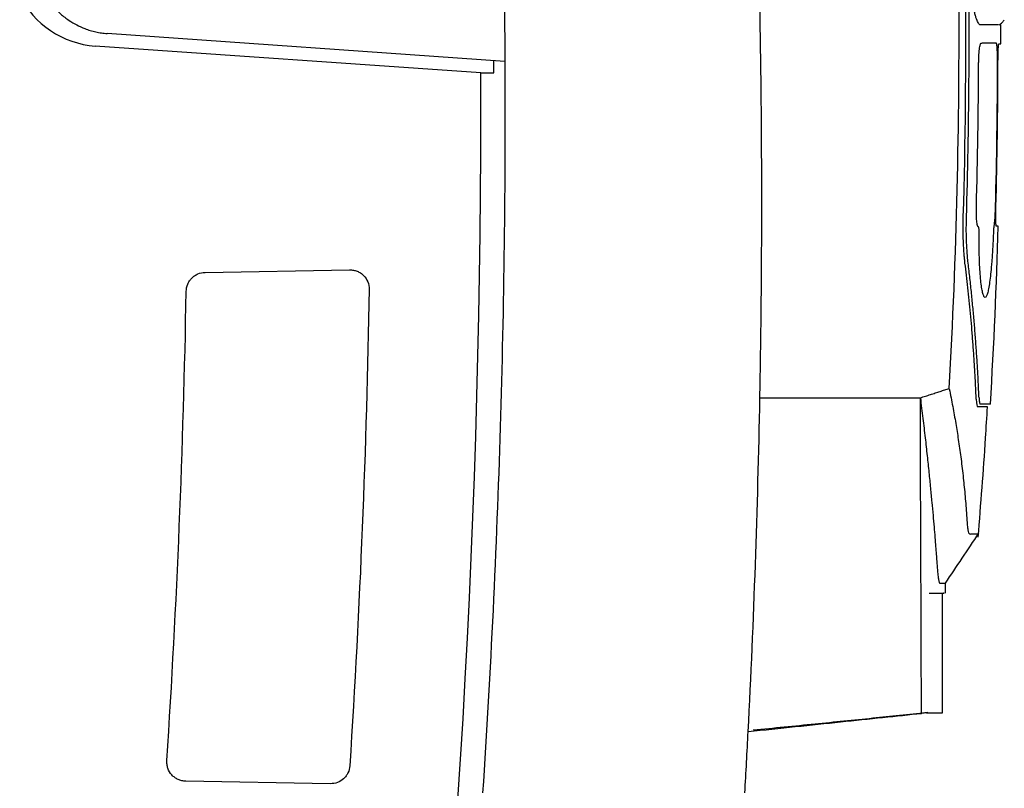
# Model space of a CAD drawing. Extents: x 89 to 1073, y 40 to 812.
# Tile 13 of 67: x 203 to 266, y 418 to 467. Entities that reach past the tile are written whole.
import ezdxf

# ---------------------------------------------------------------- set-up
doc = ezdxf.new("R2010")
doc.units = 0
doc.layers.get('0').update_dxf_attribs({"linetype": 'CONTINUOUS'})

msp = doc.modelspace()

# ---------------------------------------------------------------- linework, layer by layer
at = {"color": 7, "linetype": 'CONTINUOUS'}
for p, q in [((233.942, 464.3), (208.466, 466.081)), ((232.4, 463.554), (207.696, 465.282)), ((264.462, 465.474), (264.426, 465.437)), ((233.234, 463.554), (233.231, 464.332)), ((232.4, 463.554), (233.234, 463.554)), ((264.279, 453.691), (264.244, 453.728)), ((264.282, 453.69), (264.279, 453.691)), ((214.738, 450.782), (223.996, 450.943)), ((262.165, 430.236), (262.165, 430.879)), ((261.122, 430.226), (262.034, 430.234)), ((251.56, 421.618), (255.416, 421.998)), ((249.856, 421.449), (249.856, 421.449)), ((251.406, 421.604), (251.56, 421.617)), ((222.758, 418.03), (213.496, 418.192))]:
    msp.add_line(p, q, dxfattribs=at)
msp.add_line((261.981, 422.57), (261.981, 430.236))
at = {"color": 7, "linetype": 'CONTINUOUS', "flags": 128}
msp.add_lwpolyline([(264.868, 442.173), (264.706, 442.17), (264.223, 442.172)], dxfattribs=at)
at = {"color": 7, "linetype": 'CONTINUOUS'}
for centre, radius, start, end in [((208.103, 471.101), 5.833, 206, 266), ((-433.429, 461.17), 665.833, 345.965543, 0.205226)]:
    msp.add_arc(centre, radius, start, end, dxfattribs=at)
for points, knots in [([(250.28, 442.748), (250.294, 443.524), (250.322, 445.072), (250.353, 447.389), (250.377, 449.693), (250.392, 451.985), (250.4, 454.264), (250.399, 456.531), (250.391, 458.786), (250.376, 461.028), (250.352, 463.258), (250.322, 465.475), (250.284, 467.679), (250.24, 469.871), (250.188, 472.051), (250.13, 474.217), (250.065, 476.372), (249.993, 478.513), (249.915, 480.642), (249.831, 482.758), (249.74, 484.862), (249.643, 486.952), (249.541, 489.03), (249.432, 491.096), (249.318, 493.148), (249.198, 495.188), (249.073, 497.215), (248.942, 499.229), (248.806, 501.231), (248.665, 503.219), (248.519, 505.195), (248.368, 507.158), (248.212, 509.108), (248.051, 511.045), (247.886, 512.969), (247.716, 514.881), (247.542, 516.779), (247.364, 518.665), (247.181, 520.538), (246.995, 522.398), (246.804, 524.245), (246.61, 526.079), (246.411, 527.9), (246.21, 529.709), (246.004, 531.504), (245.795, 533.287), (245.584, 535.056), (245.439, 536.231), (245.367, 536.817)], [0, 0, 0, 0, 0.024706, 0.049279, 0.073721, 0.098031, 0.122209, 0.146256, 0.17017, 0.193953, 0.217604, 0.241122, 0.264509, 0.287765, 0.310888, 0.33388, 0.356739, 0.379467, 0.402063, 0.424527, 0.44686, 0.46906, 0.491129, 0.513066, 0.534871, 0.556544, 0.578085, 0.599495, 0.620772, 0.641918, 0.662932, 0.683814, 0.704565, 0.725183, 0.74567, 0.766025, 0.786248, 0.806339, 0.826298, 0.846126, 0.865821, 0.885385, 0.904817, 0.924117, 0.943286, 0.962322, 0.981227, 1, 1, 1, 1]), ([(229.027, 530.22), (229.125, 529.537), (229.321, 528.173), (229.604, 526.125), (229.879, 524.076), (230.144, 522.026), (230.401, 519.975), (230.649, 517.922), (230.888, 515.869), (231.117, 513.814), (231.338, 511.759), (231.551, 509.702), (231.754, 507.645), (231.948, 505.587), (232.133, 503.527), (232.309, 501.467), (232.477, 499.407), (232.698, 496.525), (233.13, 490.336), (233.504, 483.179), (233.749, 476.06), (233.856, 471.653), (233.919, 467.794), (233.935, 465.404), (233.942, 464.3)], [0, 0, 0, 0, 0.031248, 0.062497, 0.093746, 0.124996, 0.156245, 0.187495, 0.218745, 0.249996, 0.281246, 0.312497, 0.343748, 0.374999, 0.40625, 0.437501, 0.468753, 0.500004, 0.568577, 0.750076, 0.824974, 0.891594, 0.949936, 1, 1, 1, 1]), ([(264.418, 466.634), (264.41, 466.634), (264.393, 466.636), (264.367, 466.648), (264.341, 466.667), (264.314, 466.694), (264.275, 466.746), (264.222, 466.841), (264.156, 467.007), (264.091, 467.217), (264.007, 467.555), (263.927, 467.976), (263.855, 468.464), (263.807, 468.858), (263.763, 469.277), (263.728, 469.689), (263.7, 470.086), (263.678, 470.463), (263.661, 470.847), (263.648, 471.238), (263.643, 471.501), (263.64, 471.634)], [0, 0, 0, 0, 0.025192, 0.050326, 0.07544, 0.100573, 0.125762, 0.188281, 0.250802, 0.31356, 0.376317, 0.50272, 0.565138, 0.627459, 0.689285, 0.751049, 0.800931, 0.850455, 0.899934, 0.94968, 1, 1, 1, 1]), ([(204.321, 468.877), (204.352, 468.815), (204.415, 468.689), (204.519, 468.507), (204.63, 468.33), (204.748, 468.157), (204.874, 467.989), (205.106, 467.705), (205.472, 467.329), (205.982, 466.933), (206.505, 466.622), (206.966, 466.415), (207.379, 466.274), (207.736, 466.182), (208.098, 466.115), (208.343, 466.092), (208.466, 466.081)], [0, 0, 0, 0, 0.040152, 0.080168, 0.120119, 0.160076, 0.200109, 0.240289, 0.37009, 0.499986, 0.609116, 0.718339, 0.78893, 0.859147, 0.929375, 1, 1, 1, 1]), ([(265.599, 466.614), (265.668, 466.673), (265.806, 466.789), (265.894, 466.906), (265.937, 466.965)], [0, 0, 0, 0, 0.501759, 1, 1, 1, 1]), ([(265.557, 466.634), (265.519, 466.634), (265.411, 466.634), (264.809, 466.634), (264.418, 466.634)], [0, 0, 0, 0, 0.350916, 1, 1, 1, 1]), ([(264.294, 464.162), (264.294, 464.196), (264.295, 464.264), (264.296, 464.365), (264.299, 464.464), (264.303, 464.561), (264.31, 464.704), (264.323, 464.885), (264.344, 465.085), (264.369, 465.251), (264.395, 465.362), (264.419, 465.429), (264.44, 465.466), (264.455, 465.471), (264.462, 465.474)], [0, 0, 0, 0, 0.05052, 0.100505, 0.150233, 0.199983, 0.250036, 0.37527, 0.499769, 0.62478, 0.749621, 0.833682, 0.916618, 1, 1, 1, 1]), ([(264.462, 465.474), (264.491, 465.474), (264.595, 465.477), (264.728, 465.478), (264.881, 465.481), (265.02, 465.484), (265.165, 465.486), (265.296, 465.488), (265.368, 465.49), (265.404, 465.49)], [0, 0, 0, 0, 0.0702937, 0.2500008, 0.346827, 0.5000012, 0.6706968, 0.8373632, 1, 1, 1, 1]), ([(265.404, 465.49), (265.406, 465.489), (265.411, 465.488), (265.417, 465.476), (265.423, 465.456), (265.43, 465.428), (265.439, 465.375), (265.45, 465.278), (265.462, 465.112), (265.472, 464.911), (265.478, 464.704), (265.481, 464.511), (265.483, 464.338), (265.483, 464.222), (265.483, 464.163)], [0, 0, 0, 0, 0.05039, 0.100332, 0.150119, 0.20005, 0.250417, 0.375614, 0.500331, 0.625388, 0.750103, 0.833845, 0.916632, 1, 1, 1, 1]), ([(265.532, 464.163), (265.532, 464.196), (265.532, 464.262), (265.533, 464.361), (265.534, 464.457), (265.536, 464.552), (265.538, 464.692), (265.542, 464.868), (265.55, 465.061), (265.558, 465.221), (265.567, 465.326), (265.574, 465.389), (265.581, 465.423), (265.585, 465.427), (265.588, 465.429)], [0, 0, 0, 0, 0.050447, 0.100387, 0.15012, 0.19995, 0.25018, 0.37551, 0.499895, 0.624876, 0.749794, 0.833409, 0.916314, 1, 1, 1, 1]), ([(265.588, 465.429), (265.601, 465.429), (265.629, 465.429), (265.66, 465.43), (265.684, 465.43), (265.7, 465.43), (265.71, 465.43), (265.711, 465.429), (265.712, 465.429)], [0, 0, 0, 0, 0.1759765, 0.3482292, 0.5167579, 0.6815627, 0.8426434, 1, 1, 1, 1]), ([(233.942, 464.3), (233.979, 456.483), (233.879, 448.67), (233.404, 433.05), (233.028, 425.242), (232.516, 417.443)], [0, 0, 0, 0, 0.5, 0.5, 1, 1, 1, 1]), ([(264.279, 453.691), (264.275, 453.692), (264.266, 453.693), (264.254, 453.706), (264.242, 453.727), (264.23, 453.756), (264.213, 453.81), (264.193, 453.908), (264.172, 454.072), (264.157, 454.27), (264.149, 454.47), (264.146, 454.655), (264.146, 454.82), (264.149, 454.931), (264.15, 454.987)], [0, 0, 0, 0, 0.05026, 0.100101, 0.149854, 0.199852, 0.250424, 0.375277, 0.500343, 0.624968, 0.750083, 0.833253, 0.916112, 1, 1, 1, 1]), ([(265.354, 454.985), (265.353, 454.953), (265.351, 454.887), (265.348, 454.79), (265.344, 454.694), (265.339, 454.568), (265.331, 454.416), (265.321, 454.247), (265.309, 454.094), (265.297, 453.962), (265.284, 453.85), (265.275, 453.797), (265.271, 453.771)], [0, 0, 0, 0, 0.062617, 0.12477, 0.186833, 0.249179, 0.374626, 0.499567, 0.624195, 0.750052, 0.874358, 1, 1, 1, 1]), ([(265.425, 453.732), (265.424, 453.733), (265.421, 453.735), (265.417, 453.747), (265.414, 453.766), (265.411, 453.793), (265.406, 453.845), (265.401, 453.938), (265.397, 454.095), (265.395, 454.286), (265.395, 454.481), (265.397, 454.662), (265.4, 454.823), (265.402, 454.932), (265.404, 454.987)], [0, 0, 0, 0, 0.050385, 0.100318, 0.150119, 0.200106, 0.250596, 0.375729, 0.500445, 0.625258, 0.750189, 0.833425, 0.916221, 1, 1, 1, 1]), ([(263.419, 451.376), (263.414, 451.416), (263.405, 451.495), (263.391, 451.619), (263.379, 451.747), (263.367, 451.879), (263.351, 452.081), (263.333, 452.363), (263.316, 452.733), (263.305, 453.119), (263.301, 453.474), (263.302, 453.791), (263.305, 454.066), (263.31, 454.25), (263.312, 454.343)], [0, 0, 0, 0, 0.050587, 0.100981, 0.151259, 0.201503, 0.251789, 0.376087, 0.500193, 0.624315, 0.748487, 0.83222, 0.915935, 1, 1, 1, 1]), ([(264.324, 453.235), (264.324, 453.26), (264.325, 453.309), (264.325, 453.379), (264.323, 453.443), (264.321, 453.501), (264.317, 453.559), (264.312, 453.614), (264.303, 453.657), (264.294, 453.685), (264.286, 453.689), (264.282, 453.69)], [0, 0, 0, 0, 0.110864, 0.215008, 0.313593, 0.407989, 0.499752, 0.625637, 0.749248, 0.872572, 1, 1, 1, 1]), ([(265.271, 453.771), (265.27, 453.763), (265.267, 453.749), (265.264, 453.72), (265.26, 453.685), (265.256, 453.644), (265.252, 453.578), (265.246, 453.477), (265.242, 453.388), (265.24, 453.341)], [0, 0, 0, 0, 0.099938, 0.198219, 0.296579, 0.396749, 0.500369, 0.739077, 1, 1, 1, 1]), ([(265.553, 453.733), (265.552, 453.732), (265.551, 453.732), (265.538, 453.732), (265.519, 453.732), (265.494, 453.732), (265.463, 453.732), (265.438, 453.732), (265.425, 453.732)], [0, 0, 0, 0, 0.179321, 0.35358, 0.522777, 0.686912, 0.845986, 1, 1, 1, 1]), ([(264.322, 452.671), (264.321, 452.718), (264.321, 452.81), (264.321, 452.95), (264.322, 453.092), (264.324, 453.187), (264.324, 453.235)], [0, 0, 0, 0, 0.250488, 0.500379, 0.75008, 1, 1, 1, 1]), ([(265.24, 453.341), (265.238, 453.285), (265.234, 453.173), (265.227, 453.007), (265.219, 452.843), (265.214, 452.735), (265.211, 452.68)], [0, 0, 0, 0, 0.249981, 0.4996, 0.74942, 1, 1, 1, 1]), ([(265.211, 452.68), (265.208, 452.618), (265.201, 452.493), (265.19, 452.309), (265.18, 452.128), (265.168, 451.95), (265.156, 451.777), (265.144, 451.606), (265.131, 451.439), (265.104, 451.114), (265.061, 450.658), (264.998, 450.14), (264.93, 449.72), (264.858, 449.414), (264.783, 449.225), (264.709, 449.163), (264.635, 449.224), (264.564, 449.412), (264.499, 449.717), (264.441, 450.135), (264.393, 450.652), (264.362, 451.158), (264.343, 451.596), (264.332, 451.941), (264.325, 452.299), (264.323, 452.547), (264.322, 452.671)], [0, 0, 0, 0, 0.015738, 0.031399, 0.047007, 0.062587, 0.078164, 0.093762, 0.109406, 0.125121, 0.18765, 0.25011, 0.312629, 0.37509, 0.437586, 0.500067, 0.562537, 0.625042, 0.687493, 0.750012, 0.812456, 0.874969, 0.906308, 0.937462, 0.968627, 1, 1, 1, 1]), ([(264.137, 442.668), (264.123, 442.99), (264.096, 443.627), (264.044, 444.572), (263.985, 445.495), (263.92, 446.398), (263.849, 447.279), (263.772, 448.139), (263.69, 448.978), (263.604, 449.796), (263.515, 450.593), (263.451, 451.117), (263.419, 451.376)], [0, 0, 0, 0, 0.110826, 0.219238, 0.325241, 0.428837, 0.53003, 0.628821, 0.725212, 0.819205, 0.910801, 1, 1, 1, 1]), ([(264.316, 442.782), (264.302, 443.104), (264.274, 443.749), (264.22, 444.715), (264.159, 445.682), (264.089, 446.649), (264.01, 447.616), (263.923, 448.584), (263.827, 449.553), (263.723, 450.522), (263.647, 451.167), (263.609, 451.491)], [0, 0, 0, 0, 0.1107288, 0.2215433, 0.3324476, 0.4434462, 0.5545431, 0.6657428, 0.7770493, 0.888467, 1, 1, 1, 1]), ([(213.529, 449.566), (213.532, 449.725), (213.564, 449.881), (213.656, 450.101), (213.693, 450.17), (213.78, 450.301), (213.831, 450.364), (213.942, 450.476), (214.003, 450.526), (214.133, 450.615), (214.204, 450.653), (214.421, 450.745), (214.579, 450.779), (214.738, 450.782)], [0, 0, 0, 0, 0.25, 0.25, 0.375, 0.375, 0.5, 0.5, 0.625, 0.625, 0.75, 0.75, 1, 1, 1, 1]), ([(223.996, 450.943), (224.079, 450.945), (224.161, 450.938), (224.322, 450.91), (224.402, 450.887), (224.555, 450.827), (224.628, 450.79), (224.766, 450.7), (224.831, 450.648), (225.006, 450.475), (225.099, 450.334), (225.221, 450.031), (225.251, 449.865), (225.249, 449.699)], [0, 0, 0, 0, 0.125, 0.125, 0.25, 0.25, 0.375, 0.375, 0.5, 0.5, 0.75, 0.75, 1, 1, 1, 1]), ([(260.559, 442.748), (260.668, 442.783), (260.886, 442.854), (261.204, 442.957), (261.517, 443.059), (261.823, 443.158), (262.123, 443.255), (262.317, 443.319), (262.414, 443.35)], [0, 0, 0, 0, 0.167313, 0.334372, 0.501173, 0.667713, 0.83399, 1, 1, 1, 1]), ([(262.412, 443.322), (262.487, 442.945), (262.635, 442.207), (262.825, 441.123), (262.997, 440.048), (263.154, 438.932), (263.295, 437.766), (263.416, 436.57), (263.493, 435.653), (263.537, 434.976), (263.564, 434.578), (263.614, 434.163), (263.698, 434.004), (263.81, 434.033), (263.928, 434.023), (264.041, 434.029), (264.203, 434.028), (264.328, 434.03), (264.271, 434.03), (264.267, 434.03)], [0, 0, 0, 0, 0.0645389, 0.1262635, 0.185178, 0.2479617, 0.3161028, 0.3834246, 0.4499318, 0.4725352, 0.4954805, 0.5188073, 0.5648443, 0.598739, 0.6498169, 0.7225014, 0.7749553, 0.9811293, 1, 1, 1, 1]), ([(250.28, 442.748), (250.416, 442.748), (250.687, 442.748), (251.089, 442.748), (251.486, 442.748), (251.877, 442.748), (252.263, 442.748), (252.643, 442.748), (253.017, 442.748), (253.385, 442.748), (253.747, 442.748), (254.103, 442.748), (254.454, 442.748), (254.798, 442.748), (255.136, 442.748), (255.469, 442.748), (255.943, 442.748), (256.552, 442.748), (257.283, 442.748), (257.989, 442.748), (258.671, 442.748), (259.326, 442.748), (259.958, 442.748), (260.36, 442.748), (260.559, 442.748)], [0, 0, 0, 0, 0.0354323, 0.0705628, 0.1053921, 0.1399207, 0.174149, 0.2080772, 0.2417058, 0.2750348, 0.3080645, 0.3407951, 0.3732266, 0.4053593, 0.4371934, 0.4687289, 0.4999661, 0.5734002, 0.6461643, 0.718262, 0.789695, 0.8604633, 0.9305656, 1, 1, 1, 1]), ([(260.601, 430.691), (260.597, 431.695), (260.589, 433.705), (260.576, 436.719), (260.565, 439.319), (260.56, 441.329), (260.56, 442.333), (260.559, 442.748)], [0, 0, 0, 0, 0.25, 0.5, 0.75, 0.89693, 1, 1, 1, 1]), ([(260.559, 442.748), (260.614, 442.308), (260.72, 441.455), (260.865, 440.216), (260.993, 439.059), (261.106, 437.983), (261.205, 436.989), (261.292, 436.077), (261.368, 435.246), (261.433, 434.496), (261.489, 433.829), (261.536, 433.243), (261.575, 432.739), (261.607, 432.317), (261.626, 432.063), (261.634, 431.949)], [0, 0, 0, 0, 0.122387, 0.237194, 0.344424, 0.444077, 0.536153, 0.620654, 0.697577, 0.766925, 0.828695, 0.882888, 0.929504, 0.968541, 1, 1, 1, 1]), ([(264.316, 442.782), (264.318, 442.755), (264.32, 442.701), (264.325, 442.628), (264.331, 442.562), (264.338, 442.505), (264.347, 442.445), (264.359, 442.39), (264.375, 442.35), (264.387, 442.346), (264.393, 442.343)], [0, 0, 0, 0, 0.100652, 0.20034, 0.29969, 0.399336, 0.499906, 0.66682, 0.832554, 1, 1, 1, 1]), ([(265.047, 442.343), (265.047, 442.343), (264.992, 442.343), (264.773, 442.343), (264.61, 442.343), (264.393, 442.343)], [0, 0, 0, 0, 0.5, 0.5, 1, 1, 1, 1]), ([(264.264, 433.821), (264.434, 435.938), (264.658, 438.721), (264.82, 441.507), (264.858, 442.173)], [0, 0, 0, 0, 0.760952, 1, 1, 1, 1]), ([(262.164, 430.879), (262.522, 431.409), (263.24, 432.476), (263.955, 433.544), (264.315, 434.081)], [0, 0, 0, 0, 0.497563, 1, 1, 1, 1]), ([(261.634, 431.949), (261.637, 431.912), (261.644, 431.817), (261.656, 431.661), (261.674, 431.474), (261.693, 431.299), (261.713, 431.152), (261.734, 431.034), (261.756, 430.949), (261.775, 430.901), (261.789, 430.882), (261.797, 430.88), (261.8, 430.879)], [0, 0, 0, 0, 0.0563492, 0.1400667, 0.2511418, 0.3853101, 0.4999688, 0.6135883, 0.7488125, 0.8595067, 0.9432396, 1, 1, 1, 1]), ([(261.8, 430.879), (262.043, 430.879), (262.286, 430.879), (262.165, 430.879), (262.165, 430.879)], [0, 0, 0, 0, 0.999146, 1, 1, 1, 1]), ([(261.126, 430.236), (261.571, 430.236), (262.193, 430.236), (262.072, 430.236), (262.037, 430.236)], [0, 0, 0, 0, 0.715626, 1, 1, 1, 1]), ([(260.95, 422.57), (259.805, 422.452), (257.426, 422.208), (253.728, 421.836), (251.174, 421.582), (249.855, 421.45)], [0, 0, 0, 0, 0.3096178, 0.6433189, 1, 1, 1, 1]), ([(261.048, 422.58), (261.004, 422.575), (260.918, 422.566), (260.778, 422.552), (260.68, 422.541), (260.631, 422.536)], [0, 0, 0, 0, 0.333333, 0.666663, 1, 1, 1, 1]), ([(260.95, 422.57), (261.308, 422.57), (261.945, 422.57), (261.97, 422.57), (261.981, 422.57)], [0, 0, 0, 0, 0.561651, 1, 1, 1, 1]), ([(249.856, 421.45), (249.855, 421.45), (249.854, 421.45), (249.853, 421.45), (249.854, 421.45), (249.855, 421.45)], [0, 0, 0, 0, 0.499995, 0.777138, 1, 1, 1, 1]), ([(249.855, 421.45), (249.854, 421.45), (249.853, 421.45), (249.854, 421.45), (249.855, 421.45), (249.856, 421.45)], [0, 0, 0, 0, 0.222787, 0.500003, 1, 1, 1, 1]), ([(213.496, 418.192), (213.412, 418.193), (213.33, 418.203), (213.168, 418.239), (213.087, 418.265), (212.935, 418.333), (212.864, 418.375), (212.728, 418.472), (212.665, 418.528), (212.497, 418.712), (212.41, 418.859), (212.329, 419.095), (212.309, 419.177), (212.287, 419.342), (212.284, 419.426), (212.29, 419.51)], [0, 0, 0, 0, 0.125, 0.125, 0.25, 0.25, 0.375, 0.375, 0.5, 0.5, 0.75, 0.75, 0.875, 0.875, 1, 1, 1, 1]), ([(224.008, 419.175), (223.998, 419.018), (223.958, 418.865), (223.858, 418.653), (223.818, 418.587), (223.726, 418.462), (223.672, 418.403), (223.5, 418.245), (223.364, 418.162), (223.072, 418.054), (222.915, 418.027), (222.758, 418.03)], [0, 0, 0, 0, 0.25, 0.25, 0.375, 0.375, 0.5, 0.5, 0.75, 0.75, 1, 1, 1, 1])]:
    msp.add_open_spline(points, degree=3, knots=knots, dxfattribs=at)
for points in [[(263.514, 454.319), (263.686, 460.088), (263.73, 465.862), (263.641, 471.634)], [(262.414, 443.35), (262.883, 451.823), (263.089, 460.311), (263.029, 468.796)], [(263.312, 454.343), (263.449, 459.159), (263.498, 463.978), (263.457, 468.796)], [(265.712, 465.429), (265.711, 465.831), (265.71, 466.232), (265.708, 466.634)], [(264.15, 454.987), (264.234, 458.045), (264.283, 461.103), (264.294, 464.162)], [(265.483, 464.163), (265.477, 461.103), (265.434, 458.044), (265.354, 454.985)], [(265.404, 454.987), (265.484, 458.045), (265.527, 461.104), (265.532, 464.163)], [(263.609, 451.491), (263.519, 452.241), (263.483, 453.255), (263.514, 454.319)], [(265.047, 442.343), (265.274, 446.137), (265.442, 449.934), (265.553, 453.733)], [(212.29, 419.51), (212.936, 429.517), (213.349, 439.539), (213.529, 449.566)], [(225.249, 449.699), (225.071, 439.516), (224.657, 429.338), (224.008, 419.175)], [(249.529, 421.369), (249.895, 428.491), (250.145, 435.618), (250.28, 442.748)], [(264.137, 442.668), (264.151, 442.349), (264.182, 442.171), (264.223, 442.171)], [(260.631, 422.536), (260.62, 425.254), (260.613, 427.972), (260.601, 430.691)], [(249.529, 421.369), (251.576, 421.584), (255.555, 422.003), (259.056, 422.371), (260.631, 422.536)], [(249.316, 417.443), (249.391, 418.751), (249.462, 420.06), (249.529, 421.369)]]:
    msp.add_open_spline(points, degree=3, dxfattribs=at)

doc.saveas('drawing.dxf')
